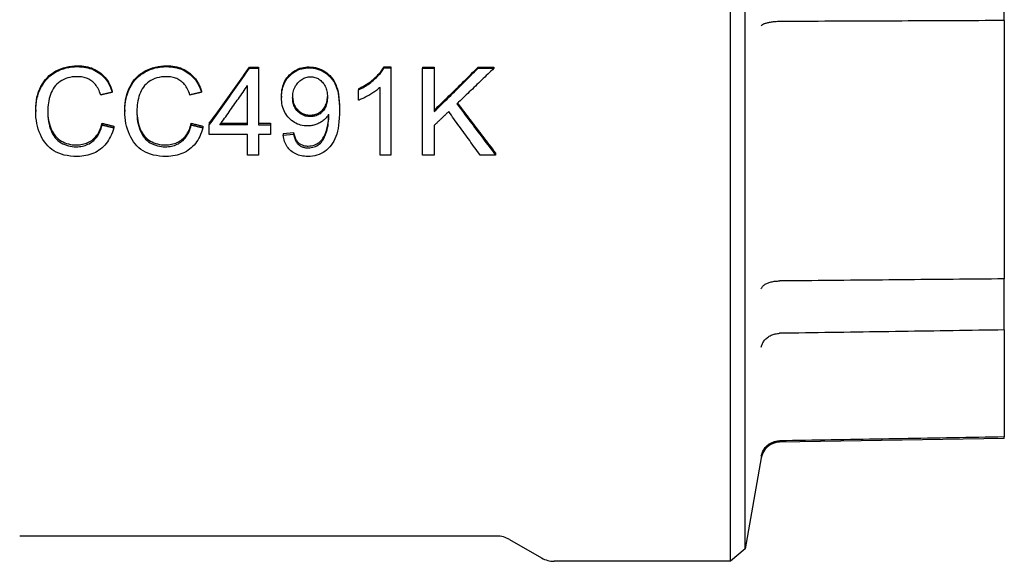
# Model space of a CAD drawing. Header units: millimetres. Extents: x 213 to 524, y 36 to 496.
# Tile 2 of 13: x 254 to 332, y 160 to 203. Entities that reach past the tile are written whole.
import ezdxf

# ---------------------------------------------------------------- set-up
doc = ezdxf.new("R2010")
doc.units = ezdxf.units.MM
doc.layers.add('DETAIL', color=2, linetype='Continuous')

msp = doc.modelspace()

# ---------------------------------------------------------------- linework, layer by layer
at = {"layer": 'DETAIL'}
for p, q in [((310.754, 160.425), (310.754, 251.925)), ((311.928, 161.41), (311.928, 250.94)), ((332.47, 203.312), (332.47, 209.038)), ((332.47, 203.312), (332.47, 182.825)), ((272.641, 199.61), (273.346, 199.61)), ((272.641, 199.61), (272.641, 199.535)), ((272.641, 199.535), (273.346, 199.535)), ((273.346, 199.61), (273.346, 199.535)), ((273.346, 199.535), (273.346, 195.043)), ((283.285, 199.636), (283.84, 199.636)), ((283.285, 199.636), (283.285, 199.561)), ((283.285, 199.561), (283.84, 199.561)), ((283.84, 199.636), (283.84, 199.561)), ((283.84, 199.561), (283.84, 192.649)), ((286.353, 199.61), (287.282, 199.61)), ((286.353, 199.61), (286.353, 199.535)), ((286.353, 199.535), (287.282, 199.535)), ((286.353, 192.649), (286.353, 199.535)), ((287.282, 199.61), (287.282, 199.535)), ((287.282, 199.535), (287.282, 196.091)), ((290.76, 199.61), (292.014, 199.61)), ((290.76, 199.61), (290.76, 199.535)), ((290.76, 199.535), (292.014, 199.535)), ((292.014, 199.61), (292.014, 199.535)), ((261.757, 197.723), (261.757, 197.626)), ((268.821, 197.723), (268.821, 197.626)), ((272.487, 195.043), (272.487, 198.162)), ((281.263, 197.906), (281.263, 197.812)), ((281.263, 196.987), (281.263, 197.812)), ((282.981, 192.649), (282.981, 198.013)), ((275.17, 197.31), (275.17, 197.208)), ((255.686, 196.226), (255.686, 196.112)), ((262.75, 196.226), (262.75, 196.112)), ((279.769, 196.314), (279.769, 196.202)), ((260.946, 195.164), (260.946, 195.038)), ((268.01, 195.164), (268.01, 195.038)), ((269.451, 195.169), (269.451, 195.043)), ((270.383, 195.169), (272.487, 195.169)), ((273.346, 195.169), (274.29, 195.169)), ((274.29, 195.169), (274.29, 195.043)), ((261.875, 194.937), (261.875, 194.809)), ((268.939, 194.937), (268.939, 194.809)), ((269.451, 194.272), (269.451, 195.043)), ((272.487, 195.043), (270.294, 195.043)), ((273.346, 195.043), (274.29, 195.043)), ((274.29, 195.043), (274.29, 194.272)), ((275.298, 194.355), (276.125, 194.427)), ((275.298, 194.355), (275.298, 194.22)), ((276.125, 194.427), (276.125, 194.293)), ((287.282, 195.007), (287.282, 192.649)), ((272.487, 194.272), (269.451, 194.272)), ((272.487, 192.649), (272.487, 194.272)), ((273.346, 194.272), (273.346, 192.649)), ((274.29, 194.272), (273.346, 194.272)), ((275.298, 194.22), (276.125, 194.293)), ((292.142, 192.802), (292.142, 192.649)), ((273.346, 192.649), (272.487, 192.649)), ((283.84, 192.649), (282.981, 192.649)), ((287.282, 192.649), (286.353, 192.649)), ((292.142, 192.649), (290.92, 192.649)), ((332.47, 178.775), (332.47, 182.825)), ((332.47, 178.775), (332.47, 170.289)), ((332.47, 170.175), (314.651, 169.864)), ((332.47, 170.175), (332.47, 170.289)), ((314.651, 169.983), (314.665, 169.983)), ((313.199, 168.62), (311.928, 161.41)), ((292.254, 162.425), (254.418, 162.425)), ((293.254, 162.157), (295.79, 160.693)), ((311.928, 161.41), (310.754, 160.425)), ((310.754, 160.425), (296.79, 160.425))]:
    msp.add_line(p, q, dxfattribs=at)
at = {"layer": 'DETAIL', "flags": 128}
for points in [[(314.651, 203.238), (314.565, 203.235), (314.479, 203.23), (314.394, 203.224), (314.309, 203.217), (314.226, 203.209), (314.145, 203.2), (314.065, 203.19), (313.987, 203.179), (313.912, 203.167), (313.839, 203.154), (313.769, 203.14), (313.703, 203.125), (313.639, 203.11), (313.578, 203.093), (313.522, 203.077), (313.469, 203.059), (313.42, 203.041), (313.375, 203.022), (313.335, 203.003), (313.299, 202.983), (313.267, 202.964), (313.241, 202.944), (313.218, 202.923), (313.201, 202.903)], [(314.665, 203.238), (314.664, 203.238), (314.664, 203.238), (314.663, 203.238), (314.663, 203.238), (314.662, 203.238), (314.661, 203.238), (314.661, 203.238), (314.66, 203.238), (314.66, 203.238), (314.659, 203.238), (314.659, 203.238), (314.658, 203.238), (314.657, 203.238), (314.657, 203.238), (314.656, 203.238), (314.656, 203.238), (314.655, 203.238), (314.655, 203.238), (314.654, 203.238), (314.654, 203.238), (314.653, 203.238), (314.652, 203.238), (314.652, 203.238), (314.651, 203.238)], [(332.47, 203.312), (331.962, 203.31), (331.455, 203.308), (330.947, 203.306), (330.439, 203.304), (329.931, 203.301), (329.423, 203.299), (328.915, 203.297), (328.407, 203.295), (327.899, 203.293), (327.391, 203.291), (326.882, 203.289), (326.374, 203.287), (325.866, 203.285), (325.357, 203.283), (324.849, 203.28), (324.34, 203.278), (323.832, 203.276), (323.323, 203.274), (322.814, 203.272), (322.305, 203.27), (321.796, 203.268), (321.287, 203.266), (320.778, 203.264), (320.269, 203.261), (319.76, 203.259), (319.251, 203.257), (318.741, 203.255), (318.232, 203.253), (317.723, 203.251), (317.213, 203.249), (316.704, 203.247), (316.194, 203.245), (315.684, 203.242), (315.175, 203.24), (314.665, 203.238)], [(255.686, 196.226), (255.692, 196.488), (255.712, 196.742), (255.745, 196.988), (255.79, 197.226), (255.849, 197.456), (255.921, 197.677), (256.006, 197.89), (256.104, 198.095), (256.215, 198.289), (256.336, 198.472), (256.468, 198.643), (256.611, 198.801), (256.766, 198.948), (256.931, 199.082), (257.107, 199.204), (257.294, 199.314), (257.489, 199.412), (257.69, 199.497), (257.895, 199.568), (258.105, 199.627), (258.319, 199.672), (258.539, 199.705), (258.764, 199.725), (258.994, 199.731)], [(255.686, 196.112), (255.692, 196.378), (255.712, 196.635), (255.745, 196.883), (255.79, 197.124), (255.849, 197.356), (255.921, 197.58), (256.006, 197.795), (256.104, 198.003), (256.215, 198.199), (256.336, 198.384), (256.468, 198.557), (256.611, 198.717), (256.766, 198.865), (256.931, 199.001), (257.107, 199.125), (257.294, 199.236), (257.489, 199.335), (257.69, 199.42), (257.895, 199.493), (258.105, 199.552), (258.319, 199.598), (258.539, 199.631), (258.764, 199.651), (258.994, 199.657)], [(258.994, 199.731), (259.166, 199.727), (259.335, 199.716), (259.498, 199.698), (259.657, 199.672), (259.811, 199.639), (259.961, 199.598), (260.105, 199.551), (260.246, 199.495), (260.381, 199.433), (260.512, 199.363), (260.638, 199.286), (260.76, 199.201), (260.876, 199.11), (260.986, 199.013), (261.09, 198.91), (261.188, 198.801), (261.28, 198.687), (261.366, 198.567), (261.447, 198.44), (261.521, 198.309), (261.589, 198.171), (261.651, 198.027), (261.707, 197.878), (261.757, 197.723)], [(258.994, 199.657), (259.166, 199.654), (259.335, 199.643), (259.498, 199.624), (259.657, 199.598), (259.811, 199.564), (259.961, 199.523), (260.105, 199.475), (260.246, 199.419), (260.381, 199.356), (260.512, 199.285), (260.638, 199.207), (260.76, 199.121), (260.876, 199.029), (260.986, 198.931), (261.09, 198.827), (261.188, 198.717), (261.28, 198.601), (261.366, 198.48), (261.447, 198.352), (261.521, 198.219), (261.589, 198.079), (261.651, 197.934), (261.707, 197.783), (261.757, 197.626)], [(262.75, 196.226), (262.756, 196.488), (262.776, 196.742), (262.809, 196.988), (262.854, 197.226), (262.913, 197.456), (262.985, 197.677), (263.07, 197.89), (263.168, 198.095), (263.279, 198.289), (263.4, 198.472), (263.532, 198.643), (263.675, 198.801), (263.83, 198.948), (263.995, 199.082), (264.171, 199.204), (264.358, 199.314), (264.553, 199.412), (264.754, 199.497), (264.959, 199.568), (265.169, 199.627), (265.383, 199.672), (265.603, 199.705), (265.828, 199.725), (266.058, 199.731)], [(262.75, 196.112), (262.756, 196.378), (262.776, 196.635), (262.809, 196.883), (262.854, 197.124), (262.913, 197.356), (262.985, 197.58), (263.07, 197.795), (263.168, 198.003), (263.279, 198.199), (263.4, 198.384), (263.532, 198.557), (263.675, 198.717), (263.83, 198.865), (263.995, 199.001), (264.171, 199.125), (264.358, 199.236), (264.553, 199.335), (264.754, 199.42), (264.959, 199.493), (265.169, 199.552), (265.383, 199.598), (265.603, 199.631), (265.828, 199.651), (266.058, 199.657)], [(266.058, 199.731), (266.23, 199.727), (266.399, 199.716), (266.562, 199.698), (266.721, 199.672), (266.875, 199.639), (267.025, 199.598), (267.169, 199.551), (267.31, 199.495), (267.445, 199.433), (267.576, 199.363), (267.702, 199.286), (267.824, 199.201), (267.94, 199.11), (268.05, 199.013), (268.154, 198.91), (268.252, 198.801), (268.344, 198.687), (268.43, 198.567), (268.511, 198.44), (268.585, 198.309), (268.653, 198.171), (268.715, 198.027), (268.771, 197.878), (268.821, 197.723)], [(266.058, 199.657), (266.23, 199.654), (266.399, 199.643), (266.562, 199.624), (266.721, 199.598), (266.875, 199.564), (267.025, 199.523), (267.169, 199.475), (267.31, 199.419), (267.445, 199.356), (267.576, 199.285), (267.702, 199.207), (267.824, 199.121), (267.94, 199.029), (268.05, 198.931), (268.154, 198.827), (268.252, 198.717), (268.344, 198.601), (268.43, 198.48), (268.511, 198.352), (268.585, 198.219), (268.653, 198.079), (268.715, 197.934), (268.771, 197.783), (268.821, 197.626)], [(269.451, 195.169), (269.584, 195.352), (269.717, 195.535), (269.85, 195.719), (269.983, 195.902), (270.116, 196.086), (270.249, 196.27), (270.381, 196.454), (270.514, 196.639), (270.647, 196.823), (270.78, 197.008), (270.913, 197.193), (271.046, 197.378), (271.179, 197.563), (271.312, 197.748), (271.445, 197.934), (271.578, 198.119), (271.711, 198.305), (271.844, 198.491), (271.977, 198.677), (272.11, 198.863), (272.243, 199.05), (272.376, 199.236), (272.508, 199.423), (272.641, 199.61)], [(269.451, 195.043), (269.584, 195.229), (269.717, 195.414), (269.85, 195.599), (269.983, 195.785), (270.116, 195.971), (270.249, 196.157), (270.381, 196.343), (270.514, 196.53), (270.647, 196.716), (270.78, 196.903), (270.913, 197.09), (271.046, 197.277), (271.179, 197.464), (271.312, 197.652), (271.445, 197.84), (271.578, 198.027), (271.711, 198.215), (271.844, 198.403), (271.977, 198.592), (272.11, 198.78), (272.243, 198.968), (272.376, 199.157), (272.508, 199.346), (272.641, 199.535)], [(275.17, 197.31), (275.175, 197.481), (275.188, 197.647), (275.21, 197.807), (275.24, 197.962), (275.279, 198.111), (275.327, 198.254), (275.384, 198.392), (275.449, 198.524), (275.523, 198.651), (275.606, 198.771), (275.697, 198.886), (275.797, 198.996), (275.904, 199.098), (276.015, 199.191), (276.131, 199.276), (276.251, 199.351), (276.375, 199.418), (276.504, 199.476), (276.637, 199.525), (276.774, 199.565), (276.916, 199.596), (277.063, 199.618), (277.213, 199.632), (277.369, 199.636)], [(275.17, 197.208), (275.175, 197.382), (275.188, 197.549), (275.21, 197.712), (275.24, 197.868), (275.279, 198.019), (275.327, 198.164), (275.384, 198.303), (275.449, 198.437), (275.523, 198.565), (275.606, 198.687), (275.697, 198.803), (275.797, 198.914), (275.904, 199.017), (276.015, 199.112), (276.131, 199.197), (276.251, 199.273), (276.375, 199.341), (276.504, 199.399), (276.637, 199.449), (276.774, 199.489), (276.916, 199.521), (277.063, 199.543), (277.213, 199.557), (277.369, 199.561)], [(277.369, 199.636), (277.537, 199.63), (277.703, 199.613), (277.864, 199.585), (278.022, 199.545), (278.176, 199.494), (278.327, 199.431), (278.474, 199.358), (278.617, 199.272), (278.754, 199.177), (278.883, 199.071), (279.003, 198.957), (279.115, 198.832), (279.218, 198.698), (279.312, 198.555), (279.398, 198.402), (279.476, 198.239), (279.545, 198.063), (279.604, 197.868), (279.655, 197.654), (279.696, 197.423), (279.728, 197.173), (279.751, 196.905), (279.765, 196.619), (279.769, 196.314)], [(277.369, 199.561), (277.537, 199.556), (277.703, 199.538), (277.864, 199.51), (278.022, 199.469), (278.176, 199.418), (278.327, 199.354), (278.474, 199.28), (278.617, 199.193), (278.754, 199.097), (278.883, 198.99), (279.003, 198.874), (279.115, 198.748), (279.218, 198.613), (279.312, 198.468), (279.398, 198.313), (279.476, 198.148), (279.545, 197.97), (279.604, 197.773), (279.655, 197.557), (279.696, 197.323), (279.728, 197.07), (279.751, 196.799), (279.765, 196.509), (279.769, 196.202)], [(281.263, 197.906), (281.382, 197.962), (281.498, 198.02), (281.612, 198.08), (281.723, 198.142), (281.832, 198.206), (281.938, 198.273), (282.042, 198.341), (282.143, 198.411), (282.242, 198.483), (282.338, 198.557), (282.431, 198.634), (282.523, 198.712), (282.61, 198.791), (282.693, 198.87), (282.772, 198.948), (282.847, 199.026), (282.917, 199.104), (282.983, 199.181), (283.044, 199.258), (283.101, 199.334), (283.154, 199.41), (283.202, 199.486), (283.246, 199.561), (283.285, 199.636)], [(281.263, 197.812), (281.382, 197.868), (281.498, 197.927), (281.612, 197.988), (281.723, 198.051), (281.832, 198.115), (281.938, 198.182), (282.042, 198.251), (282.143, 198.322), (282.242, 198.395), (282.338, 198.47), (282.431, 198.547), (282.523, 198.627), (282.61, 198.707), (282.693, 198.786), (282.772, 198.865), (282.847, 198.944), (282.917, 199.023), (282.983, 199.101), (283.044, 199.179), (283.101, 199.256), (283.154, 199.333), (283.202, 199.409), (283.246, 199.486), (283.285, 199.561)], [(287.282, 196.205), (287.427, 196.346), (287.572, 196.487), (287.717, 196.628), (287.861, 196.769), (288.006, 196.91), (288.151, 197.051), (288.296, 197.193), (288.441, 197.334), (288.586, 197.476), (288.731, 197.617), (288.876, 197.759), (289.021, 197.901), (289.166, 198.043), (289.311, 198.185), (289.456, 198.327), (289.601, 198.469), (289.746, 198.612), (289.891, 198.754), (290.036, 198.896), (290.181, 199.039), (290.326, 199.181), (290.47, 199.324), (290.615, 199.467), (290.76, 199.61)], [(287.282, 196.091), (287.427, 196.234), (287.572, 196.376), (287.717, 196.519), (287.861, 196.661), (288.006, 196.804), (288.151, 196.947), (288.296, 197.09), (288.441, 197.233), (288.586, 197.376), (288.731, 197.52), (288.876, 197.663), (289.021, 197.806), (289.166, 197.95), (289.311, 198.094), (289.456, 198.237), (289.601, 198.381), (289.746, 198.525), (289.891, 198.669), (290.036, 198.813), (290.181, 198.957), (290.326, 199.102), (290.47, 199.246), (290.615, 199.39), (290.76, 199.535)], [(292.014, 199.535), (291.892, 199.416), (291.77, 199.298), (291.647, 199.18), (291.525, 199.062), (291.403, 198.944), (291.281, 198.826), (291.158, 198.708), (291.036, 198.59), (290.914, 198.472), (290.791, 198.355), (290.669, 198.237), (290.547, 198.119), (290.425, 198.002), (290.302, 197.884), (290.18, 197.767), (290.058, 197.649), (289.936, 197.532), (289.813, 197.415), (289.691, 197.297), (289.569, 197.18), (289.447, 197.063), (289.324, 196.946), (289.202, 196.829), (289.08, 196.712)], [(258.972, 198.863), (258.775, 198.857), (258.586, 198.839), (258.405, 198.809), (258.232, 198.767), (258.067, 198.713), (257.911, 198.646), (257.763, 198.568), (257.622, 198.478), (257.491, 198.377), (257.371, 198.269), (257.26, 198.152), (257.16, 198.027), (257.069, 197.894), (256.989, 197.753), (256.919, 197.604), (256.859, 197.446), (256.808, 197.284), (256.764, 197.121), (256.726, 196.957), (256.695, 196.791), (256.671, 196.625), (256.654, 196.457), (256.644, 196.288), (256.641, 196.118)], [(260.845, 197.409), (260.803, 197.533), (260.757, 197.65), (260.709, 197.762), (260.657, 197.869), (260.603, 197.969), (260.545, 198.064), (260.485, 198.154), (260.422, 198.237), (260.355, 198.315), (260.286, 198.387), (260.213, 198.454), (260.138, 198.515), (260.059, 198.57), (259.977, 198.621), (259.892, 198.667), (259.803, 198.708), (259.711, 198.745), (259.616, 198.776), (259.517, 198.803), (259.415, 198.825), (259.309, 198.841), (259.2, 198.854), (259.088, 198.861), (258.972, 198.863)], [(266.036, 198.863), (265.839, 198.857), (265.65, 198.839), (265.469, 198.809), (265.296, 198.767), (265.131, 198.713), (264.975, 198.646), (264.827, 198.568), (264.686, 198.478), (264.555, 198.377), (264.435, 198.269), (264.324, 198.152), (264.224, 198.027), (264.133, 197.894), (264.053, 197.753), (263.983, 197.604), (263.923, 197.446), (263.872, 197.284), (263.828, 197.121), (263.79, 196.957), (263.759, 196.791), (263.735, 196.625), (263.718, 196.457), (263.708, 196.288), (263.705, 196.118)], [(267.909, 197.409), (267.867, 197.533), (267.821, 197.65), (267.773, 197.762), (267.721, 197.869), (267.667, 197.969), (267.61, 198.064), (267.549, 198.154), (267.486, 198.237), (267.419, 198.315), (267.35, 198.387), (267.277, 198.454), (267.202, 198.515), (267.123, 198.57), (267.041, 198.621), (266.956, 198.667), (266.867, 198.708), (266.775, 198.745), (266.68, 198.776), (266.581, 198.803), (266.479, 198.825), (266.373, 198.841), (266.264, 198.854), (266.152, 198.861), (266.036, 198.863)], [(276.056, 197.182), (276.059, 197.303), (276.068, 197.421), (276.082, 197.535), (276.103, 197.645), (276.129, 197.751), (276.161, 197.853), (276.199, 197.952), (276.243, 198.047), (276.293, 198.138), (276.349, 198.225), (276.41, 198.308), (276.478, 198.387), (276.549, 198.462), (276.622, 198.529), (276.698, 198.591), (276.776, 198.646), (276.856, 198.694), (276.938, 198.736), (277.022, 198.772), (277.108, 198.801), (277.197, 198.823), (277.288, 198.84), (277.38, 198.849), (277.475, 198.853)], [(277.475, 198.853), (277.567, 198.85), (277.656, 198.841), (277.743, 198.825), (277.827, 198.804), (277.909, 198.777), (277.989, 198.744), (278.067, 198.705), (278.143, 198.66), (278.216, 198.609), (278.287, 198.552), (278.356, 198.488), (278.422, 198.419), (278.485, 198.345), (278.542, 198.266), (278.594, 198.184), (278.64, 198.097), (278.681, 198.006), (278.716, 197.91), (278.746, 197.811), (278.771, 197.707), (278.79, 197.599), (278.804, 197.487), (278.812, 197.371), (278.814, 197.251)], [(261.757, 197.626), (261.719, 197.617), (261.681, 197.608), (261.643, 197.599), (261.605, 197.59), (261.567, 197.581), (261.529, 197.572), (261.491, 197.563), (261.453, 197.554), (261.415, 197.545), (261.377, 197.536), (261.339, 197.527), (261.301, 197.518), (261.263, 197.509), (261.225, 197.5), (261.187, 197.491), (261.149, 197.482), (261.111, 197.473), (261.073, 197.464), (261.035, 197.455), (260.997, 197.445), (260.959, 197.436), (260.921, 197.427), (260.883, 197.418), (260.845, 197.409)], [(268.821, 197.626), (268.783, 197.617), (268.745, 197.608), (268.707, 197.599), (268.669, 197.59), (268.631, 197.581), (268.593, 197.572), (268.555, 197.563), (268.517, 197.554), (268.479, 197.545), (268.441, 197.536), (268.403, 197.527), (268.365, 197.518), (268.327, 197.509), (268.289, 197.5), (268.251, 197.491), (268.213, 197.482), (268.175, 197.473), (268.137, 197.464), (268.099, 197.455), (268.061, 197.445), (268.023, 197.436), (267.985, 197.427), (267.947, 197.418), (267.909, 197.409)], [(270.294, 195.043), (270.385, 195.172), (270.477, 195.301), (270.568, 195.43), (270.659, 195.56), (270.751, 195.689), (270.842, 195.818), (270.933, 195.948), (271.025, 196.077), (271.116, 196.207), (271.208, 196.337), (271.299, 196.466), (271.39, 196.596), (271.482, 196.726), (271.573, 196.856), (271.664, 196.987), (271.756, 197.117), (271.847, 197.247), (271.939, 197.378), (272.03, 197.508), (272.121, 197.639), (272.213, 197.769), (272.304, 197.9), (272.395, 198.031), (272.487, 198.162)], [(282.981, 198.013), (282.928, 197.965), (282.873, 197.916), (282.814, 197.867), (282.753, 197.818), (282.69, 197.77), (282.623, 197.721), (282.554, 197.672), (282.482, 197.623), (282.408, 197.575), (282.33, 197.526), (282.25, 197.477), (282.168, 197.428), (282.084, 197.38), (282.003, 197.334), (281.922, 197.29), (281.843, 197.248), (281.766, 197.209), (281.69, 197.171), (281.615, 197.135), (281.542, 197.101), (281.47, 197.07), (281.4, 197.04), (281.331, 197.012), (281.263, 196.987)], [(277.241, 194.955), (277.097, 194.959), (276.958, 194.972), (276.823, 194.993), (276.691, 195.023), (276.563, 195.062), (276.438, 195.109), (276.318, 195.164), (276.201, 195.229), (276.088, 195.302), (275.978, 195.383), (275.873, 195.473), (275.771, 195.572), (275.675, 195.678), (275.587, 195.789), (275.508, 195.906), (275.437, 196.028), (275.375, 196.156), (275.32, 196.29), (275.275, 196.429), (275.237, 196.574), (275.208, 196.724), (275.187, 196.88), (275.175, 197.041), (275.17, 197.208)], [(277.454, 195.698), (277.356, 195.7), (277.26, 195.709), (277.167, 195.723), (277.077, 195.743), (276.99, 195.769), (276.906, 195.801), (276.824, 195.838), (276.745, 195.881), (276.669, 195.929), (276.595, 195.984), (276.524, 196.044), (276.456, 196.11), (276.392, 196.18), (276.334, 196.254), (276.281, 196.331), (276.234, 196.412), (276.192, 196.496), (276.156, 196.584), (276.126, 196.675), (276.101, 196.769), (276.081, 196.867), (276.067, 196.969), (276.059, 197.074), (276.056, 197.182)], [(276.057, 197.235), (276.062, 197.132), (276.072, 197.031), (276.088, 196.934), (276.109, 196.84), (276.136, 196.75), (276.168, 196.663), (276.205, 196.579), (276.247, 196.498), (276.295, 196.421), (276.349, 196.347), (276.407, 196.276), (276.471, 196.208), (276.539, 196.146), (276.609, 196.088), (276.681, 196.037), (276.757, 195.99), (276.834, 195.949), (276.915, 195.914), (276.998, 195.884), (277.084, 195.86), (277.173, 195.84), (277.264, 195.827), (277.358, 195.819), (277.454, 195.816)], [(277.454, 195.816), (277.55, 195.819), (277.642, 195.827), (277.732, 195.841), (277.82, 195.86), (277.904, 195.884), (277.986, 195.914), (278.064, 195.95), (278.14, 195.991), (278.214, 196.037), (278.284, 196.089), (278.352, 196.146), (278.417, 196.209), (278.478, 196.277), (278.534, 196.349), (278.586, 196.426), (278.632, 196.506), (278.672, 196.591), (278.708, 196.68), (278.739, 196.773), (278.764, 196.87), (278.784, 196.972), (278.799, 197.077), (278.809, 197.187), (278.814, 197.301)], [(278.814, 197.251), (278.812, 197.131), (278.804, 197.016), (278.79, 196.906), (278.772, 196.8), (278.748, 196.698), (278.718, 196.601), (278.684, 196.508), (278.644, 196.42), (278.598, 196.336), (278.548, 196.256), (278.492, 196.181), (278.43, 196.11), (278.365, 196.044), (278.296, 195.984), (278.225, 195.929), (278.151, 195.881), (278.074, 195.838), (277.994, 195.801), (277.911, 195.769), (277.826, 195.743), (277.737, 195.723), (277.646, 195.709), (277.551, 195.7), (277.454, 195.698)], [(289.08, 196.712), (289.207, 196.541), (289.335, 196.37), (289.463, 196.199), (289.59, 196.028), (289.718, 195.858), (289.845, 195.687), (289.973, 195.517), (290.101, 195.347), (290.228, 195.177), (290.356, 195.007), (290.483, 194.837), (290.611, 194.668), (290.739, 194.499), (290.866, 194.33), (290.994, 194.161), (291.121, 193.992), (291.249, 193.823), (291.377, 193.655), (291.504, 193.487), (291.632, 193.319), (291.759, 193.151), (291.887, 192.984), (292.015, 192.817), (292.142, 192.649)], [(289.127, 196.757), (289.252, 196.59), (289.378, 196.424), (289.503, 196.257), (289.629, 196.091), (289.755, 195.925), (289.88, 195.759), (290.006, 195.594), (290.132, 195.428), (290.257, 195.262), (290.383, 195.097), (290.509, 194.932), (290.634, 194.767), (290.76, 194.602), (290.886, 194.438), (291.011, 194.273), (291.137, 194.109), (291.263, 193.945), (291.388, 193.781), (291.514, 193.618), (291.64, 193.454), (291.765, 193.291), (291.891, 193.128), (292.017, 192.965), (292.142, 192.802)], [(258.978, 192.537), (258.701, 192.543), (258.438, 192.564), (258.189, 192.599), (257.952, 192.648), (257.728, 192.71), (257.518, 192.787), (257.321, 192.877), (257.137, 192.981), (256.965, 193.099), (256.803, 193.229), (256.652, 193.372), (256.512, 193.527), (256.382, 193.695), (256.263, 193.876), (256.154, 194.069), (256.056, 194.275), (255.97, 194.49), (255.894, 194.708), (255.83, 194.932), (255.778, 195.159), (255.738, 195.391), (255.709, 195.627), (255.691, 195.867), (255.686, 196.112)], [(256.641, 196.17), (256.647, 195.961), (256.662, 195.759), (256.684, 195.564), (256.714, 195.376), (256.752, 195.194), (256.798, 195.019), (256.852, 194.852), (256.915, 194.691), (256.985, 194.539), (257.064, 194.397), (257.153, 194.265), (257.249, 194.143), (257.355, 194.031), (257.469, 193.93), (257.592, 193.838), (257.723, 193.756), (257.86, 193.684), (258, 193.622), (258.142, 193.569), (258.288, 193.526), (258.436, 193.492), (258.587, 193.468), (258.741, 193.454), (258.898, 193.449)], [(256.641, 196.118), (256.645, 195.902), (256.657, 195.693), (256.677, 195.491), (256.706, 195.297), (256.743, 195.11), (256.788, 194.929), (256.841, 194.756), (256.902, 194.59), (256.972, 194.432), (257.051, 194.285), (257.138, 194.149), (257.235, 194.022), (257.34, 193.907), (257.455, 193.801), (257.578, 193.706), (257.71, 193.622), (257.849, 193.547), (257.99, 193.482), (258.134, 193.428), (258.281, 193.383), (258.43, 193.348), (258.583, 193.323), (258.739, 193.309), (258.898, 193.304)], [(266.042, 192.537), (265.765, 192.543), (265.502, 192.564), (265.253, 192.599), (265.016, 192.648), (264.792, 192.71), (264.582, 192.787), (264.385, 192.877), (264.201, 192.981), (264.029, 193.099), (263.867, 193.229), (263.716, 193.372), (263.576, 193.527), (263.446, 193.695), (263.327, 193.876), (263.218, 194.069), (263.12, 194.275), (263.034, 194.49), (262.958, 194.708), (262.895, 194.932), (262.842, 195.159), (262.802, 195.391), (262.773, 195.627), (262.755, 195.867), (262.75, 196.112)], [(263.705, 196.17), (263.711, 195.961), (263.726, 195.759), (263.748, 195.564), (263.778, 195.376), (263.816, 195.194), (263.862, 195.019), (263.916, 194.852), (263.979, 194.691), (264.049, 194.539), (264.129, 194.397), (264.217, 194.265), (264.313, 194.143), (264.419, 194.031), (264.533, 193.93), (264.656, 193.838), (264.787, 193.756), (264.924, 193.684), (265.064, 193.622), (265.206, 193.569), (265.352, 193.526), (265.5, 193.492), (265.651, 193.468), (265.805, 193.454), (265.962, 193.449)], [(263.705, 196.118), (263.709, 195.902), (263.721, 195.693), (263.741, 195.491), (263.77, 195.297), (263.807, 195.11), (263.852, 194.929), (263.905, 194.756), (263.966, 194.59), (264.036, 194.432), (264.115, 194.285), (264.202, 194.149), (264.299, 194.022), (264.404, 193.907), (264.519, 193.801), (264.642, 193.706), (264.774, 193.622), (264.913, 193.547), (265.054, 193.482), (265.198, 193.428), (265.345, 193.383), (265.495, 193.348), (265.647, 193.323), (265.803, 193.309), (265.962, 193.304)], [(279.769, 196.202), (279.765, 195.879), (279.751, 195.574), (279.729, 195.287), (279.697, 195.017), (279.656, 194.764), (279.606, 194.528), (279.547, 194.31), (279.479, 194.109), (279.402, 193.922), (279.315, 193.747), (279.22, 193.583), (279.117, 193.431), (279.004, 193.29), (278.882, 193.161), (278.751, 193.044), (278.612, 192.938), (278.465, 192.843), (278.311, 192.762), (278.152, 192.693), (277.986, 192.637), (277.814, 192.593), (277.636, 192.562), (277.452, 192.543), (277.262, 192.537)], [(288.429, 196.097), (288.381, 196.051), (288.333, 196.005), (288.285, 195.96), (288.238, 195.914), (288.19, 195.869), (288.142, 195.823), (288.094, 195.778), (288.046, 195.733), (287.999, 195.687), (287.951, 195.642), (287.903, 195.596), (287.855, 195.551), (287.807, 195.505), (287.76, 195.46), (287.712, 195.415), (287.664, 195.369), (287.616, 195.324), (287.568, 195.279), (287.521, 195.233), (287.473, 195.188), (287.425, 195.143), (287.377, 195.097), (287.329, 195.052), (287.282, 195.007)], [(290.92, 192.649), (290.817, 192.792), (290.713, 192.934), (290.609, 193.076), (290.505, 193.218), (290.401, 193.361), (290.297, 193.504), (290.194, 193.647), (290.09, 193.79), (289.986, 193.933), (289.882, 194.076), (289.778, 194.22), (289.675, 194.363), (289.571, 194.507), (289.467, 194.651), (289.363, 194.795), (289.259, 194.939), (289.156, 195.083), (289.052, 195.228), (288.948, 195.372), (288.844, 195.517), (288.74, 195.662), (288.636, 195.806), (288.533, 195.951), (288.429, 196.097)], [(258.898, 193.449), (259.026, 193.452), (259.151, 193.461), (259.272, 193.476), (259.39, 193.497), (259.505, 193.524), (259.616, 193.556), (259.725, 193.595), (259.829, 193.64), (259.931, 193.69), (260.029, 193.747), (260.124, 193.81), (260.215, 193.879), (260.303, 193.953), (260.385, 194.034), (260.463, 194.12), (260.536, 194.212), (260.604, 194.31), (260.668, 194.415), (260.726, 194.525), (260.78, 194.641), (260.829, 194.762), (260.873, 194.89), (260.912, 195.024), (260.946, 195.164)], [(260.946, 195.164), (260.985, 195.155), (261.024, 195.145), (261.062, 195.136), (261.101, 195.126), (261.14, 195.117), (261.178, 195.107), (261.217, 195.098), (261.256, 195.088), (261.294, 195.079), (261.333, 195.069), (261.372, 195.06), (261.41, 195.051), (261.449, 195.041), (261.488, 195.032), (261.527, 195.022), (261.565, 195.013), (261.604, 195.003), (261.643, 194.994), (261.681, 194.984), (261.72, 194.975), (261.759, 194.965), (261.797, 194.956), (261.836, 194.947), (261.875, 194.937)], [(265.962, 193.449), (266.09, 193.452), (266.215, 193.461), (266.336, 193.476), (266.454, 193.497), (266.569, 193.524), (266.68, 193.556), (266.789, 193.595), (266.893, 193.64), (266.995, 193.69), (267.093, 193.747), (267.188, 193.81), (267.279, 193.879), (267.367, 193.953), (267.449, 194.034), (267.527, 194.12), (267.6, 194.212), (267.668, 194.31), (267.732, 194.415), (267.79, 194.525), (267.844, 194.641), (267.893, 194.762), (267.937, 194.89), (267.976, 195.024), (268.01, 195.164)], [(268.01, 195.164), (268.049, 195.155), (268.088, 195.145), (268.126, 195.136), (268.165, 195.126), (268.204, 195.117), (268.242, 195.107), (268.281, 195.098), (268.32, 195.088), (268.358, 195.079), (268.397, 195.069), (268.436, 195.06), (268.475, 195.051), (268.513, 195.041), (268.552, 195.032), (268.591, 195.022), (268.629, 195.013), (268.668, 195.003), (268.707, 194.994), (268.745, 194.984), (268.784, 194.975), (268.823, 194.965), (268.861, 194.956), (268.9, 194.947), (268.939, 194.937)], [(278.91, 195.86), (278.866, 195.794), (278.82, 195.73), (278.771, 195.668), (278.719, 195.608), (278.664, 195.55), (278.607, 195.495), (278.547, 195.441), (278.485, 195.39), (278.42, 195.34), (278.352, 195.293), (278.282, 195.248), (278.209, 195.205), (278.134, 195.165), (278.058, 195.129), (277.981, 195.096), (277.903, 195.066), (277.824, 195.04), (277.744, 195.017), (277.663, 194.998), (277.581, 194.983), (277.497, 194.97), (277.413, 194.962), (277.327, 194.956), (277.241, 194.955)], [(277.283, 193.362), (277.41, 193.367), (277.532, 193.381), (277.648, 193.404), (277.76, 193.437), (277.867, 193.479), (277.969, 193.53), (278.065, 193.589), (278.155, 193.655), (278.24, 193.727), (278.318, 193.805), (278.39, 193.89), (278.457, 193.981), (278.518, 194.08), (278.576, 194.189), (278.63, 194.31), (278.681, 194.442), (278.729, 194.584), (278.774, 194.738), (278.814, 194.9), (278.848, 195.065), (278.875, 195.231), (278.895, 195.398), (278.909, 195.566), (278.915, 195.737)], [(277.283, 193.216), (277.412, 193.221), (277.536, 193.235), (277.655, 193.26), (277.768, 193.294), (277.876, 193.338), (277.979, 193.391), (278.077, 193.453), (278.168, 193.522), (278.253, 193.597), (278.332, 193.679), (278.404, 193.767), (278.47, 193.862), (278.532, 193.967), (278.59, 194.082), (278.644, 194.209), (278.696, 194.348), (278.743, 194.498), (278.788, 194.66), (278.827, 194.828), (278.859, 194.998), (278.884, 195.17), (278.902, 195.342), (278.912, 195.517), (278.916, 195.692)], [(278.916, 195.692), (278.916, 195.697), (278.916, 195.702), (278.916, 195.706), (278.916, 195.712), (278.916, 195.717), (278.915, 195.723), (278.915, 195.728), (278.915, 195.734), (278.915, 195.741), (278.915, 195.747), (278.915, 195.754), (278.914, 195.761), (278.914, 195.768), (278.914, 195.775), (278.914, 195.782), (278.913, 195.79), (278.913, 195.798), (278.913, 195.806), (278.912, 195.815), (278.912, 195.823), (278.912, 195.832), (278.911, 195.841), (278.911, 195.851), (278.91, 195.86)], [(258.898, 193.304), (259.026, 193.307), (259.151, 193.316), (259.272, 193.331), (259.39, 193.352), (259.505, 193.379), (259.616, 193.412), (259.725, 193.451), (259.829, 193.497), (259.931, 193.548), (260.029, 193.605), (260.124, 193.669), (260.215, 193.738), (260.303, 193.813), (260.385, 193.895), (260.463, 193.982), (260.536, 194.076), (260.604, 194.175), (260.668, 194.28), (260.726, 194.391), (260.78, 194.509), (260.829, 194.632), (260.873, 194.761), (260.912, 194.897), (260.946, 195.038)], [(261.875, 194.809), (261.823, 194.626), (261.764, 194.452), (261.699, 194.285), (261.628, 194.125), (261.55, 193.973), (261.466, 193.828), (261.375, 193.691), (261.278, 193.561), (261.175, 193.438), (261.065, 193.323), (260.949, 193.216), (260.826, 193.115), (260.698, 193.023), (260.565, 192.938), (260.428, 192.862), (260.285, 192.793), (260.138, 192.733), (259.987, 192.681), (259.83, 192.637), (259.669, 192.601), (259.503, 192.573), (259.333, 192.553), (259.158, 192.541), (258.978, 192.537)], [(260.946, 195.038), (260.985, 195.029), (261.024, 195.019), (261.062, 195.01), (261.101, 195), (261.14, 194.99), (261.178, 194.981), (261.217, 194.971), (261.256, 194.962), (261.294, 194.952), (261.333, 194.943), (261.372, 194.933), (261.41, 194.923), (261.449, 194.914), (261.488, 194.904), (261.527, 194.895), (261.565, 194.885), (261.604, 194.876), (261.643, 194.866), (261.681, 194.856), (261.72, 194.847), (261.759, 194.837), (261.797, 194.828), (261.836, 194.818), (261.875, 194.809)], [(265.962, 193.304), (266.09, 193.307), (266.215, 193.316), (266.336, 193.331), (266.454, 193.352), (266.569, 193.379), (266.68, 193.412), (266.789, 193.451), (266.893, 193.497), (266.995, 193.548), (267.093, 193.605), (267.188, 193.669), (267.279, 193.738), (267.367, 193.813), (267.449, 193.895), (267.527, 193.982), (267.6, 194.076), (267.668, 194.175), (267.732, 194.28), (267.79, 194.391), (267.844, 194.509), (267.893, 194.632), (267.937, 194.761), (267.976, 194.897), (268.01, 195.038)], [(268.939, 194.809), (268.887, 194.626), (268.828, 194.452), (268.763, 194.285), (268.692, 194.125), (268.614, 193.973), (268.53, 193.828), (268.439, 193.691), (268.342, 193.561), (268.239, 193.438), (268.129, 193.323), (268.013, 193.216), (267.89, 193.115), (267.762, 193.023), (267.629, 192.938), (267.492, 192.862), (267.349, 192.793), (267.202, 192.733), (267.051, 192.681), (266.894, 192.637), (266.733, 192.601), (266.567, 192.573), (266.397, 192.553), (266.222, 192.541), (266.042, 192.537)], [(268.01, 195.038), (268.049, 195.029), (268.088, 195.019), (268.126, 195.01), (268.165, 195), (268.204, 194.99), (268.242, 194.981), (268.281, 194.971), (268.32, 194.962), (268.358, 194.952), (268.397, 194.943), (268.436, 194.933), (268.475, 194.923), (268.513, 194.914), (268.552, 194.904), (268.591, 194.895), (268.629, 194.885), (268.668, 194.876), (268.707, 194.866), (268.745, 194.856), (268.784, 194.847), (268.823, 194.837), (268.861, 194.828), (268.9, 194.818), (268.939, 194.809)], [(276.125, 194.427), (276.145, 194.336), (276.166, 194.249), (276.191, 194.167), (276.218, 194.088), (276.247, 194.014), (276.279, 193.944), (276.314, 193.879), (276.352, 193.818), (276.392, 193.761), (276.435, 193.708), (276.48, 193.659), (276.528, 193.615), (276.579, 193.575), (276.631, 193.538), (276.686, 193.504), (276.744, 193.475), (276.803, 193.448), (276.865, 193.425), (276.929, 193.406), (276.995, 193.39), (277.064, 193.378), (277.135, 193.369), (277.208, 193.364), (277.283, 193.362)], [(277.262, 192.537), (277.128, 192.54), (276.998, 192.549), (276.872, 192.564), (276.751, 192.585), (276.633, 192.613), (276.52, 192.646), (276.41, 192.686), (276.305, 192.732), (276.204, 192.784), (276.107, 192.842), (276.014, 192.906), (275.925, 192.976), (275.842, 193.052), (275.763, 193.133), (275.691, 193.219), (275.624, 193.31), (275.564, 193.406), (275.509, 193.507), (275.459, 193.613), (275.416, 193.724), (275.378, 193.841), (275.346, 193.962), (275.319, 194.089), (275.298, 194.22)], [(276.125, 194.293), (276.145, 194.201), (276.166, 194.113), (276.191, 194.029), (276.218, 193.95), (276.247, 193.875), (276.279, 193.805), (276.314, 193.738), (276.352, 193.676), (276.392, 193.619), (276.435, 193.565), (276.48, 193.516), (276.528, 193.472), (276.579, 193.431), (276.631, 193.393), (276.686, 193.36), (276.744, 193.329), (276.803, 193.303), (276.865, 193.28), (276.929, 193.26), (276.995, 193.244), (277.064, 193.232), (277.135, 193.223), (277.208, 193.218), (277.283, 193.216)], [(313.201, 182.04), (313.218, 182.084), (313.241, 182.127), (313.267, 182.169), (313.299, 182.211), (313.335, 182.251), (313.375, 182.29), (313.42, 182.328), (313.469, 182.364), (313.522, 182.398), (313.578, 182.431), (313.639, 182.462), (313.703, 182.491), (313.769, 182.518), (313.839, 182.543), (313.912, 182.566), (313.987, 182.586), (314.065, 182.604), (314.145, 182.62), (314.226, 182.633), (314.309, 182.644), (314.394, 182.652), (314.479, 182.657), (314.565, 182.66), (314.651, 182.66)], [(314.651, 182.66), (314.652, 182.66), (314.652, 182.66), (314.653, 182.66), (314.654, 182.66), (314.654, 182.66), (314.655, 182.66), (314.655, 182.66), (314.656, 182.66), (314.656, 182.66), (314.657, 182.66), (314.657, 182.66), (314.658, 182.66), (314.659, 182.66), (314.659, 182.66), (314.66, 182.66), (314.66, 182.66), (314.661, 182.66), (314.661, 182.66), (314.662, 182.66), (314.663, 182.66), (314.663, 182.66), (314.664, 182.66), (314.664, 182.66), (314.665, 182.66)], [(332.47, 182.825), (331.962, 182.82), (331.455, 182.815), (330.947, 182.81), (330.439, 182.806), (329.931, 182.801), (329.423, 182.796), (328.915, 182.792), (328.407, 182.787), (327.899, 182.782), (327.391, 182.778), (326.882, 182.773), (326.374, 182.768), (325.866, 182.764), (325.357, 182.759), (324.849, 182.754), (324.34, 182.75), (323.832, 182.745), (323.323, 182.74), (322.814, 182.735), (322.305, 182.731), (321.796, 182.726), (321.287, 182.721), (320.778, 182.717), (320.269, 182.712), (319.76, 182.707), (319.251, 182.703), (318.741, 182.698), (318.232, 182.693), (317.723, 182.689), (317.213, 182.684), (316.704, 182.679), (316.194, 182.674), (315.684, 182.67), (315.175, 182.665), (314.665, 182.66)], [(332.47, 178.775), (331.962, 178.768), (331.455, 178.76), (330.947, 178.752), (330.439, 178.745), (329.931, 178.737), (329.423, 178.729), (328.915, 178.722), (328.407, 178.714), (327.899, 178.706), (327.391, 178.699), (326.882, 178.691), (326.374, 178.683), (325.866, 178.676), (325.357, 178.668), (324.849, 178.66), (324.34, 178.653), (323.832, 178.645), (323.323, 178.637), (322.814, 178.63), (322.305, 178.622), (321.796, 178.614), (321.287, 178.607), (320.778, 178.599), (320.269, 178.591), (319.76, 178.584), (319.251, 178.576), (318.741, 178.568), (318.232, 178.561), (317.723, 178.553), (317.213, 178.545), (316.704, 178.538), (316.194, 178.53), (315.684, 178.522), (315.175, 178.515), (314.665, 178.507)], [(313.201, 177.412), (313.218, 177.485), (313.241, 177.557), (313.267, 177.628), (313.299, 177.697), (313.335, 177.765), (313.375, 177.831), (313.42, 177.895), (313.469, 177.957), (313.522, 178.016), (313.578, 178.073), (313.639, 178.127), (313.703, 178.178), (313.769, 178.226), (313.839, 178.271), (313.912, 178.312), (313.987, 178.349), (314.065, 178.383), (314.145, 178.413), (314.226, 178.439), (314.309, 178.461), (314.394, 178.479), (314.479, 178.492), (314.565, 178.502), (314.651, 178.507)], [(314.665, 178.507), (314.664, 178.507), (314.664, 178.507), (314.663, 178.507), (314.663, 178.507), (314.662, 178.507), (314.661, 178.507), (314.661, 178.507), (314.66, 178.507), (314.66, 178.507), (314.659, 178.507), (314.659, 178.507), (314.658, 178.507), (314.657, 178.507), (314.657, 178.507), (314.656, 178.507), (314.656, 178.507), (314.655, 178.507), (314.655, 178.507), (314.654, 178.507), (314.654, 178.507), (314.653, 178.507), (314.652, 178.507), (314.652, 178.507), (314.651, 178.507)], [(332.47, 170.289), (331.962, 170.28), (331.455, 170.272), (330.947, 170.263), (330.439, 170.254), (329.931, 170.246), (329.423, 170.237), (328.915, 170.228), (328.407, 170.219), (327.899, 170.211), (327.391, 170.202), (326.882, 170.193), (326.374, 170.184), (325.866, 170.176), (325.357, 170.167), (324.849, 170.158), (324.34, 170.15), (323.832, 170.141), (323.323, 170.132), (322.814, 170.123), (322.305, 170.115), (321.796, 170.106), (321.287, 170.097), (320.778, 170.088), (320.269, 170.08), (319.76, 170.071), (319.251, 170.062), (318.741, 170.053), (318.232, 170.045), (317.723, 170.036), (317.213, 170.027), (316.704, 170.018), (316.194, 170.01), (315.684, 170.001), (315.175, 169.992), (314.665, 169.983)], [(313.201, 168.771), (313.218, 168.853), (313.241, 168.935), (313.267, 169.014), (313.299, 169.093), (313.335, 169.169), (313.375, 169.244), (313.42, 169.315), (313.469, 169.385), (313.522, 169.451), (313.578, 169.515), (313.639, 169.575), (313.703, 169.631), (313.769, 169.684), (313.839, 169.733), (313.912, 169.778), (313.987, 169.819), (314.065, 169.856), (314.145, 169.888), (314.226, 169.916), (314.309, 169.939), (314.394, 169.957), (314.479, 169.971), (314.565, 169.979), (314.651, 169.983)]]:
    msp.add_lwpolyline(points, dxfattribs=at)
at = {"layer": 'DETAIL'}
for centre, radius, start, end in [((314.677, 168.364), 1.5, 91, 169.8817), ((317.139, 167.925), 4, 169.8817, 170), ((292.254, 160.425), 2, 60, 90), ((296.79, 162.425), 2, 240, 270)]:
    msp.add_arc(centre, radius, start, end, dxfattribs=at)

doc.saveas('drawing.dxf')
